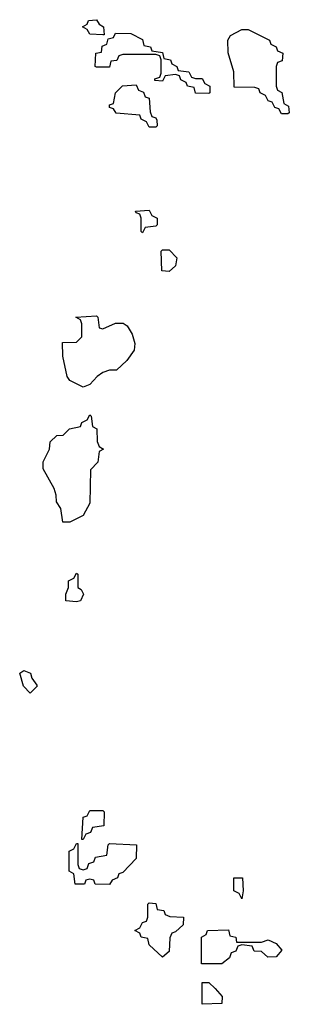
# Model space of a CAD drawing. Header units: inches. Extents: x 2397558 to 2568646, y 256209 to 449595.
# Tile 18 of 85: x 2474518 to 2475334, y 284446 to 287432. Entities that reach past the tile are written whole.
import ezdxf

# ---------------------------------------------------------------- set-up
doc = ezdxf.new("R2010")
doc.units = ezdxf.units.IN
doc.header["$MEASUREMENT"] = 0
doc.layers.add('C4278', color=7, linetype='Continuous')

msp = doc.modelspace()

# ---------------------------------------------------------------- linework, layer by layer
at = {"layer": 'C4278', "color": 6}
for points in [[(2474770, 287386), (2474730, 287388), (2474722, 287402), (2474708, 287410), (2474722, 287418), (2474726, 287430), (2474750, 287432), (2474758, 287418), (2474772, 287410), (2474774, 287386)], [(2475050, 287254), (2475070, 287254), (2475078, 287238), (2475094, 287230), (2475094, 287210), (2475090, 287208), (2475050, 287208.7), (2475046, 287226), (2475026, 287230), (2475022, 287242), (2475006, 287250), (2475002, 287262), (2474990, 287266), (2474958, 287262), (2474950, 287246), (2474927.3, 287247.3), (2474927.3, 287252.7), (2474942, 287258), (2474946, 287270), (2474946, 287310), (2474942, 287322), (2474930, 287326), (2474830, 287326), (2474818, 287322), (2474811.6, 287308.4), (2474794, 287306), (2474790, 287288), (2474750, 287288), (2474746, 287290), (2474748, 287330), (2474766, 287334), (2474768, 287352), (2474782, 287358), (2474786, 287374), (2474802, 287378), (2474808.4, 287391.6), (2474854, 287390), (2474890, 287372), (2474894, 287354), (2474914, 287350), (2474918, 287338), (2474950, 287332), (2474954, 287314), (2474974, 287310), (2474978, 287298), (2474994, 287290), (2474998, 287278), (2475030, 287274), (2475038, 287258)], [(2475310, 287146), (2475302, 287162), (2475290, 287166), (2475282, 287182), (2475270, 287186), (2475262, 287202), (2475246, 287210), (2475242, 287222), (2475230, 287226), (2475167.3, 287227.3), (2475166, 287274), (2475148.7, 287331.3), (2475148, 287370), (2475156.4, 287383.6), (2475190, 287402), (2475210, 287402), (2475274, 287370), (2475278, 287358), (2475294, 287350), (2475298, 287338), (2475314, 287330), (2475312.7, 287307.3), (2475298, 287302), (2475294, 287290), (2475294, 287230), (2475298, 287218), (2475311.6, 287211.6), (2475318, 287178), (2475332, 287170), (2475334, 287150), (2475330, 287146)], [(2474910, 287106), (2474902, 287122), (2474886, 287130), (2474882, 287142), (2474810, 287148.7), (2474802, 287162), (2474790, 287166), (2474790, 287174), (2474802, 287178), (2474808, 287210), (2474828.9, 287231.2), (2474870, 287234), (2474878, 287218), (2474892.7, 287212.7), (2474898, 287198), (2474910, 287194), (2474912.7, 287152.7), (2474918, 287138), (2474930, 287134), (2474932.7, 287127.3), (2474934, 287110), (2474930, 287106)], [(2474890, 286786), (2474886, 286790), (2474886, 286830), (2474882, 286842), (2474870, 286846), (2474868.4, 286851.6), (2474910, 286854), (2474918, 286838), (2474934, 286830), (2474934, 286810), (2474930, 286806), (2474898, 286802)], [(2474970, 286668.7), (2474948, 286670), (2474946, 286730), (2474950, 286734), (2474970, 286734), (2474994, 286710), (2474990, 286686)], [(2474770, 286494), (2474808.4, 286511.6), (2474831.6, 286511.6), (2474843.6, 286503.6), (2474858.8, 286478.8), (2474866, 286450), (2474864.7, 286430), (2474842, 286398), (2474810.7, 286369.3), (2474790, 286368.7), (2474770, 286362), (2474752, 286350), (2474730, 286326), (2474710, 286318), (2474670, 286338), (2474662, 286350), (2474648.7, 286411.3), (2474647.3, 286452.7), (2474690, 286454), (2474706, 286470), (2474706, 286510), (2474702, 286522), (2474688, 286530), (2474750, 286534), (2474754, 286530), (2474758, 286498)], [(2474670, 285908), (2474648.4, 285908.4), (2474642, 285950), (2474629, 285970), (2474628.7, 285990), (2474622, 286010), (2474589, 286070), (2474589.1, 286090.9), (2474608, 286130), (2474610, 286152), (2474630, 286171.3), (2474650, 286172), (2474669.1, 286190.9), (2474702, 286198), (2474706, 286210), (2474722, 286218), (2474730, 286234), (2474734, 286230), (2474738, 286198), (2474751.6, 286191.6), (2474752.7, 286152.7), (2474758, 286138), (2474772, 286130), (2474758, 286122), (2474754, 286090), (2474732.7, 286067.3), (2474730, 285966), (2474710, 285928)], [(2474690, 285667), (2474658, 285670), (2474658, 285690), (2474666, 285710), (2474666, 285730), (2474682, 285738), (2474690, 285754), (2474694, 285750), (2474694, 285710), (2474703.6, 285703.6), (2474711, 285690), (2474702, 285670)], [(2474550, 285389.2), (2474529, 285411), (2474518, 285450), (2474530, 285458), (2474550.4, 285450.4), (2474554.8, 285434.8), (2474570, 285414), (2474570.7, 285410.7)], [(2474706, 284946), (2474710, 285014), (2474722, 285018), (2474730, 285034), (2474770, 285034), (2474774, 285030), (2474772.7, 284987.3), (2474738, 284982), (2474732.7, 284967.3), (2474718, 284962), (2474710, 284946)], [(2474790, 284809), (2474746, 284810), (2474742, 284822), (2474730, 284826), (2474718, 284822), (2474714, 284810), (2474686, 284810), (2474682, 284842), (2474668, 284850), (2474668, 284910), (2474682, 284918), (2474690, 284934), (2474694, 284934), (2474694, 284870), (2474698, 284858), (2474710, 284854), (2474722, 284858), (2474727.3, 284872.7), (2474742, 284878), (2474747.3, 284892.7), (2474782, 284898), (2474786, 284930), (2474790, 284934), (2474871.3, 284930), (2474870, 284888), (2474830, 284846), (2474818, 284842), (2474814, 284830), (2474798, 284822)], [(2475190, 284766), (2475182, 284782), (2475166, 284790), (2475166, 284830), (2475192, 284830), (2475194, 284790)], [(2474950, 284588.7), (2474910, 284626), (2474906, 284646), (2474886, 284650), (2474882, 284662), (2474866, 284670), (2474882, 284678), (2474890, 284694), (2474902, 284698), (2474906, 284710), (2474906, 284750), (2474910, 284754), (2474930, 284752), (2474934, 284734), (2474954, 284730), (2474958, 284718), (2474972.7, 284712.7), (2475014, 284710), (2475012.7, 284687.3), (2474990, 284666), (2474978, 284662), (2474972.7, 284647.3), (2474970, 284606)], [(2475174, 284634), (2475250, 284634), (2475270, 284642), (2475294, 284630), (2475311.3, 284610), (2475294, 284590), (2475269.1, 284589.1), (2475250, 284606), (2475227.3, 284607.3), (2475222, 284622), (2475190, 284626), (2475178, 284622), (2475172.7, 284607.3), (2475158, 284602), (2475152.7, 284587.3), (2475130, 284568.7), (2475068.4, 284568.4), (2475068, 284650), (2475082, 284658), (2475086, 284670), (2475150, 284672), (2475154, 284654), (2475172, 284650)], [(2475070, 284446), (2475070, 284512), (2475090, 284512), (2475110, 284494), (2475131.3, 284470), (2475130, 284448)]]:
    msp.add_lwpolyline(points, close=True, dxfattribs=at)

doc.saveas('drawing.dxf')
